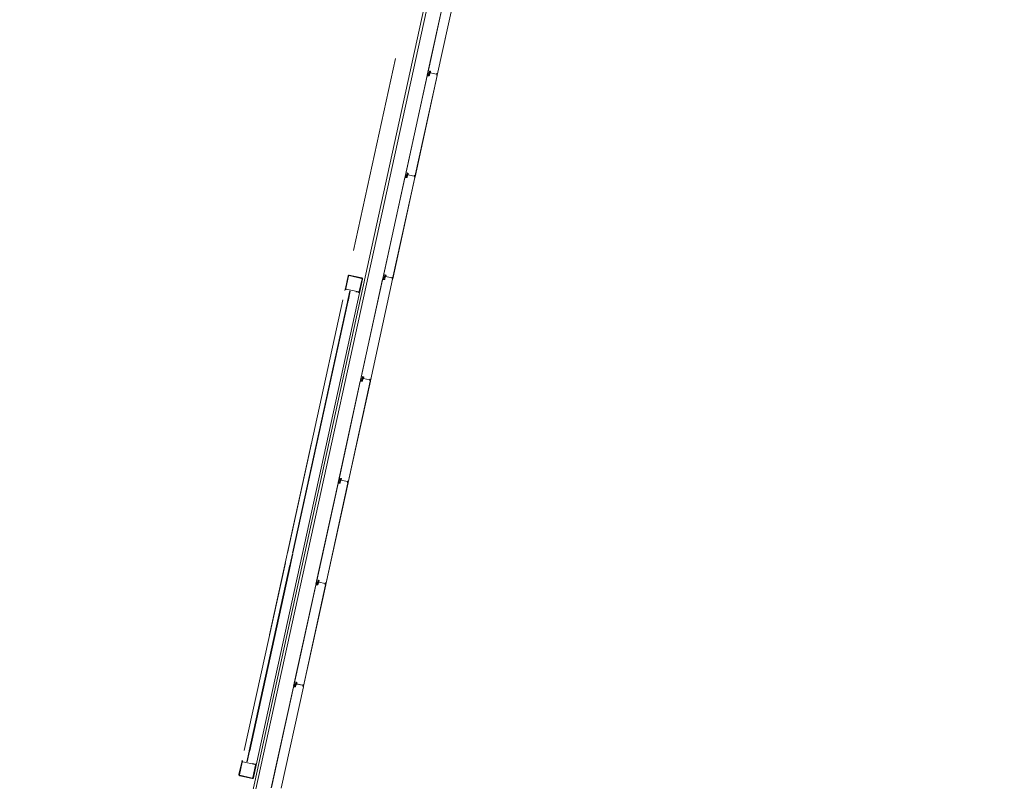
# Model space of a CAD drawing. Header units: metres. Extents: x 233012 to 233264, y 553571 to 554014.
# Tile 68 of 256: x 233055 to 233065, y 553815 to 553823. Entities that reach past the tile are written whole.
import ezdxf

# ---------------------------------------------------------------- set-up
doc = ezdxf.new("R2010")
doc.units = ezdxf.units.M
doc.linetypes.add('NLCS-HIDDEN', pattern=[4, 2, -2])
for name, color, linetype, lineweight in [('A-N---NPP', 251, 'NLCS-HIDDEN', 9), ('A-NA23_vloer', 252, 'Continuous', 0), ('A-NL$1B_3D-modellen_algemeen', 252, 'Continuous', 5), ('A-NL$1B_3D-modellen_algemeen-drsn', 252, 'Continuous', 5)]:
    doc.layers.add(name, color=color, linetype=linetype, lineweight=lineweight)

# ---------------------------------------------------------------- blocks, each defined once
blk = doc.blocks.new('NLRS_41_GM_WPB_waterslag_gen_mie - waterslag-5561632-01_Situatie')
at = {"layer": 'A-NL$1B_3D-modellen_algemeen'}
blk.add_line((36.8, -0.279), (-36.8, -0.279), dxfattribs=at)
blk = doc.blocks.new('NLRS_90_GM_groen wand_mie - NLRS_90_GM_groen wand_mie-7333994-01_Situatie')
at = {"layer": 'A-NL$1B_3D-modellen_algemeen'}
for p, q in [((-2.445, 0.15), (-2.465, 0.15)), ((-0.39, 0.15), (-2.345, 0.15)), ((2.345, 0.15), (-0.29, 0.15)), ((2.465, 0.15), (2.445, 0.15)), ((-2.465, 0), (2.465, 0))]:
    blk.add_line(p, q, dxfattribs=at)
for points, knots in [([(-2.605, 0.14), (-2.605, 0.141), (-2.605, 0.142), (-2.604, 0.144), (-2.604, 0.145), (-2.603, 0.146), (-2.603, 0.147), (-2.602, 0.147), (-2.601, 0.148), (-2.6, 0.149), (-2.599, 0.149), (-2.599, 0.149), (-2.597, 0.15), (-2.596, 0.15), (-2.595, 0.15)], [0, 0, 0, 0, 0.166667, 0.25, 0.333333, 0.416667, 0.458333, 0.5, 0.583333, 0.666667, 0.708333, 0.75, 0.833333, 1, 1, 1, 1]), ([(-2.595, 0.145), (-2.595, 0.145), (-2.596, 0.145), (-2.597, 0.145), (-2.597, 0.144), (-2.598, 0.144), (-2.598, 0.144), (-2.598, 0.144), (-2.599, 0.143), (-2.599, 0.143), (-2.599, 0.143), (-2.6, 0.142), (-2.6, 0.141), (-2.6, 0.14), (-2.6, 0.14)], [0, 0, 0, 0, 0.166667, 0.25, 0.333333, 0.375, 0.416667, 0.5, 0.541667, 0.583333, 0.666667, 0.75, 0.833333, 1, 1, 1, 1]), ([(-2.465, 0.15), (-2.464, 0.15), (-2.463, 0.15), (-2.461, 0.149), (-2.46, 0.149), (-2.459, 0.148), (-2.459, 0.148), (-2.458, 0.147), (-2.457, 0.147), (-2.457, 0.146), (-2.456, 0.145), (-2.456, 0.144), (-2.455, 0.142), (-2.455, 0.141), (-2.455, 0.14)], [0, 0, 0, 0, 0.166667, 0.25, 0.333333, 0.375, 0.416667, 0.5, 0.541667, 0.583333, 0.666667, 0.75, 0.833333, 1, 1, 1, 1]), ([(-2.46, 0.14), (-2.46, 0.14), (-2.46, 0.141), (-2.46, 0.142), (-2.461, 0.143), (-2.461, 0.143), (-2.461, 0.143), (-2.462, 0.144), (-2.462, 0.144), (-2.462, 0.144), (-2.463, 0.144), (-2.463, 0.145), (-2.464, 0.145), (-2.465, 0.145), (-2.465, 0.145)], [0, 0, 0, 0, 0.166667, 0.25, 0.333333, 0.416667, 0.458333, 0.5, 0.583333, 0.666667, 0.708333, 0.75, 0.833333, 1, 1, 1, 1]), ([(2.465, 0.15), (2.464, 0.15), (2.463, 0.15), (2.461, 0.149), (2.46, 0.149), (2.459, 0.148), (2.459, 0.148), (2.458, 0.147), (2.457, 0.147), (2.457, 0.146), (2.456, 0.145), (2.456, 0.144), (2.455, 0.142), (2.455, 0.141), (2.455, 0.14)], [0, 0, 0, 0, 0.166667, 0.25, 0.333333, 0.375, 0.416667, 0.5, 0.541667, 0.583333, 0.666667, 0.75, 0.833333, 1, 1, 1, 1]), ([(2.46, 0.14), (2.46, 0.14), (2.46, 0.141), (2.46, 0.142), (2.461, 0.143), (2.461, 0.143), (2.461, 0.143), (2.462, 0.144), (2.462, 0.144), (2.462, 0.144), (2.463, 0.144), (2.463, 0.145), (2.464, 0.145), (2.465, 0.145), (2.465, 0.145)], [0, 0, 0, 0, 0.166667, 0.25, 0.333333, 0.416667, 0.458333, 0.5, 0.583333, 0.666667, 0.708333, 0.75, 0.833333, 1, 1, 1, 1]), ([(2.605, 0.14), (2.605, 0.141), (2.605, 0.142), (2.604, 0.144), (2.604, 0.145), (2.603, 0.146), (2.603, 0.147), (2.602, 0.147), (2.601, 0.148), (2.6, 0.149), (2.599, 0.149), (2.599, 0.149), (2.597, 0.15), (2.596, 0.15), (2.595, 0.15)], [0, 0, 0, 0, 0.166667, 0.25, 0.333333, 0.416667, 0.458333, 0.5, 0.583333, 0.666667, 0.708333, 0.75, 0.833333, 1, 1, 1, 1]), ([(2.595, 0.145), (2.595, 0.145), (2.596, 0.145), (2.597, 0.145), (2.597, 0.144), (2.598, 0.144), (2.598, 0.144), (2.598, 0.144), (2.599, 0.143), (2.599, 0.143), (2.599, 0.143), (2.6, 0.142), (2.6, 0.141), (2.6, 0.14), (2.6, 0.14)], [0, 0, 0, 0, 0.166667, 0.25, 0.333333, 0.375, 0.416667, 0.5, 0.541667, 0.583333, 0.666667, 0.75, 0.833333, 1, 1, 1, 1]), ([(-2.595, 0), (-2.596, 0), (-2.597, 0), (-2.599, 0.001), (-2.6, 0.001), (-2.601, 0.002), (-2.601, 0.002), (-2.602, 0.003), (-2.603, 0.003), (-2.603, 0.004), (-2.604, 0.005), (-2.604, 0.006), (-2.605, 0.008), (-2.605, 0.009), (-2.605, 0.01)], [0, 0, 0, 0, 0.166667, 0.25, 0.333333, 0.375, 0.416667, 0.5, 0.541667, 0.583333, 0.666667, 0.75, 0.833333, 1, 1, 1, 1]), ([(-2.6, 0.01), (-2.6, 0.01), (-2.6, 0.009), (-2.6, 0.008), (-2.599, 0.007), (-2.599, 0.007), (-2.599, 0.007), (-2.598, 0.006), (-2.598, 0.006), (-2.598, 0.006), (-2.597, 0.006), (-2.597, 0.005), (-2.596, 0.005), (-2.595, 0.005), (-2.595, 0.005)], [0, 0, 0, 0, 0.166667, 0.25, 0.333333, 0.416667, 0.458333, 0.5, 0.583333, 0.666667, 0.708333, 0.75, 0.833333, 1, 1, 1, 1]), ([(-2.465, 0.005), (-2.465, 0.005), (-2.464, 0.005), (-2.463, 0.005), (-2.463, 0.006), (-2.462, 0.006), (-2.462, 0.006), (-2.462, 0.006), (-2.461, 0.007), (-2.461, 0.007), (-2.461, 0.007), (-2.46, 0.008), (-2.46, 0.009), (-2.46, 0.01), (-2.46, 0.01)], [0, 0, 0, 0, 0.166667, 0.25, 0.333333, 0.375, 0.416667, 0.5, 0.541667, 0.583333, 0.666667, 0.75, 0.833333, 1, 1, 1, 1]), ([(-2.455, 0.01), (-2.455, 0.009), (-2.455, 0.008), (-2.456, 0.006), (-2.456, 0.005), (-2.457, 0.004), (-2.457, 0.003), (-2.458, 0.003), (-2.459, 0.002), (-2.46, 0.001), (-2.461, 0.001), (-2.461, 0.001), (-2.463, 0), (-2.464, 0), (-2.465, 0)], [0, 0, 0, 0, 0.166667, 0.25, 0.333333, 0.416667, 0.458333, 0.5, 0.583333, 0.666667, 0.708333, 0.75, 0.833333, 1, 1, 1, 1]), ([(2.455, 0.01), (2.455, 0.009), (2.455, 0.008), (2.456, 0.006), (2.456, 0.005), (2.457, 0.004), (2.457, 0.003), (2.458, 0.003), (2.459, 0.002), (2.46, 0.001), (2.461, 0.001), (2.461, 0.001), (2.463, 0), (2.464, 0), (2.465, 0)], [0, 0, 0, 0, 0.166667, 0.25, 0.333333, 0.416667, 0.458333, 0.5, 0.583333, 0.666667, 0.708333, 0.75, 0.833333, 1, 1, 1, 1]), ([(2.465, 0.005), (2.465, 0.005), (2.464, 0.005), (2.463, 0.005), (2.463, 0.006), (2.462, 0.006), (2.462, 0.006), (2.462, 0.006), (2.461, 0.007), (2.461, 0.007), (2.461, 0.007), (2.46, 0.008), (2.46, 0.009), (2.46, 0.01), (2.46, 0.01)], [0, 0, 0, 0, 0.166667, 0.25, 0.333333, 0.375, 0.416667, 0.5, 0.541667, 0.583333, 0.666667, 0.75, 0.833333, 1, 1, 1, 1]), ([(2.6, 0.01), (2.6, 0.01), (2.6, 0.009), (2.6, 0.008), (2.599, 0.007), (2.599, 0.007), (2.599, 0.007), (2.598, 0.006), (2.598, 0.006), (2.598, 0.006), (2.597, 0.006), (2.597, 0.005), (2.596, 0.005), (2.595, 0.005), (2.595, 0.005)], [0, 0, 0, 0, 0.166667, 0.25, 0.333333, 0.416667, 0.458333, 0.5, 0.583333, 0.666667, 0.708333, 0.75, 0.833333, 1, 1, 1, 1]), ([(2.595, 0), (2.596, 0), (2.597, 0), (2.599, 0.001), (2.6, 0.001), (2.601, 0.002), (2.601, 0.002), (2.602, 0.003), (2.603, 0.003), (2.603, 0.004), (2.604, 0.005), (2.604, 0.006), (2.605, 0.008), (2.605, 0.009), (2.605, 0.01)], [0, 0, 0, 0, 0.166667, 0.25, 0.333333, 0.375, 0.416667, 0.5, 0.541667, 0.583333, 0.666667, 0.75, 0.833333, 1, 1, 1, 1])]:
    blk.add_open_spline(points, degree=3, knots=knots, dxfattribs=at)
at = {"layer": 'A-NL$1B_3D-modellen_algemeen-drsn'}
for p, q in [((-2.605, 0.14), (-2.605, 0.01)), ((-2.6, 0.01), (-2.6, 0.14)), ((-2.465, 0.15), (-2.595, 0.15)), ((-2.595, 0.145), (-2.465, 0.145)), ((-2.46, 0.14), (-2.46, 0.01)), ((2.46, 0.01), (2.46, 0.14)), ((2.595, 0.15), (2.465, 0.15)), ((2.465, 0.145), (2.595, 0.145)), ((2.6, 0.14), (2.6, 0.01)), ((2.605, 0.01), (2.605, 0.14)), ((-2.465, 0.005), (-2.595, 0.005)), ((-2.595, 0), (-2.465, 0)), ((-2.455, 0.01), (-2.455, 0.04)), ((-2.34, 0.1), (-2.45, 0.1)), ((-2.45, 0.095), (-2.34, 0.095)), ((-0.4, 0.1), (-2.335, 0.1)), ((-2.335, 0.095), (-0.4, 0.095)), ((-0.285, 0.1), (-0.395, 0.1)), ((-0.395, 0.095), (-0.285, 0.095)), ((2.335, 0.1), (-0.28, 0.1)), ((-0.28, 0.095), (2.335, 0.095)), ((2.45, 0.1), (2.34, 0.1)), ((2.34, 0.095), (2.45, 0.095)), ((2.455, 0.04), (2.455, 0.01)), ((2.595, 0.005), (2.465, 0.005)), ((2.465, 0), (2.595, 0))]:
    blk.add_line(p, q, dxfattribs=at)
for centre, start, end in [((2.465, 0.14), 90, 180), ((-2.595, 0.01), 180, 270)]:
    blk.add_arc(centre, 0.01, start, end, dxfattribs=at)
for centre, major_axis, start_param, end_param in [((-2.595, 0.14), (0.00029, 0.01), 0.029378, 1.600174), ((-2.595, 0.14), (0, 0.005), 0, 1.570796), ((-2.465, 0.14), (0.0043, 0.00903), 5.15663, 6.727426), ((-2.465, 0.14), (0.00191, 0.00462), 5.105088, 6.675884), ((2.465, 0.14), (0.00392, 0.0031), 0.900942, 2.471738), ((2.595, 0.14), (0.00685, 0.00729), 5.466578, 7.037374), ((2.595, 0.14), (0.00396, 0.00305), 5.628089, 7.198886), ((-2.595, 0.01), (0.005, 0), 3.141593, 4.712389), ((-2.465, 0.01), (0.00354, 0.00354), 3.926991, 5.497787), ((-2.465, 0.01), (0.0069, 0.00724), 3.9032, 5.473996), ((2.465, 0.01), (0.00894, 0.00447), 2.677938, 4.248735), ((2.465, 0.01), (0.005, 0), 3.141593, 4.712389), ((2.595, 0.01), (0.00425, 0.00263), 4.158814, 5.72961), ((2.595, 0.01), (0.00766, 0.00643), 4.014325, 5.585121)]:
    blk.add_ellipse(centre, major_axis=major_axis, ratio=1, start_param=start_param, end_param=end_param, dxfattribs=at)

msp = doc.modelspace()

# ---------------------------------------------------------------- linework, layer by layer
at = {"layer": 'A-N---NPP', "flags": 128}
msp.add_lwpolyline([(233208.526, 553888.618), (233228.609, 553980.395), (233099.954, 554008.548), (233025.404, 553667.867), (233154.055, 553639.689), (233189.361, 553801.036), (233206.475, 553797.378), (233225.622, 553884.877)], close=True, dxfattribs=at)
at = {"layer": 'A-NA23_vloer', "flags": 128}
msp.add_lwpolyline([(233189.73, 553676.511), (233188.662, 553671.627), (233028.961, 553706.574), (233096.334, 554014.459), (233264.258, 553977.712), (233263.934, 553967.325), (233258.935, 553967.43), (233259.131, 553973.716), (233100.149, 554008.505), (233034.914, 553710.389), (233189.73, 553676.511)], dxfattribs=at)
at = {"layer": 'A-NL$1B_3D-modellen_algemeen-drsn'}
for p, q in [((233059.809, 553823.457), (233059.584, 553822.428)), ((233059.81, 553823.453), (233059.586, 553822.431)), ((233059.685, 553822.427), (233059.911, 553823.458)), ((233059.686, 553822.426), (233059.794, 553822.917)), ((233059.599, 553822.443), (233059.595, 553822.426)), ((233059.596, 553822.426), (233059.6, 553822.443)), ((233059.607, 553822.466), (233059.603, 553822.449)), ((233059.604, 553822.448), (233059.608, 553822.465)), ((233059.607, 553822.46), (233059.605, 553822.449)), ((233059.609, 553822.443), (233059.605, 553822.424)), ((233059.606, 553822.449), (233059.608, 553822.46)), ((233059.61, 553822.443), (233059.606, 553822.424)), ((233059.678, 553822.436), (233059.614, 553822.45)), ((233059.617, 553822.464), (233059.615, 553822.451)), ((233059.616, 553822.451), (233059.618, 553822.464)), ((233059.617, 553822.449), (233059.677, 553822.436)), ((233059.683, 553822.439), (233059.683, 553822.427)), ((233059.684, 553822.427), (233059.684, 553822.439)), ((233059.583, 553822.422), (233059.358, 553821.392)), ((233059.359, 553821.396), (233059.583, 553822.418)), ((233059.684, 553822.422), (233059.459, 553821.391)), ((233059.46, 553821.391), (233059.685, 553822.422)), ((233059.602, 553822.422), (233059.583, 553822.422)), ((233059.602, 553822.421), (233059.587, 553822.421)), ((233059.356, 553821.386), (233059.131, 553820.357)), ((233059.356, 553821.382), (233059.133, 553820.36)), ((233059.232, 553820.356), (233059.458, 553821.387)), ((233059.233, 553820.355), (233059.459, 553821.387)), ((233059.376, 553821.387), (233059.356, 553821.386)), ((233059.376, 553821.386), (233059.36, 553821.385)), ((233059.368, 553821.391), (233059.372, 553821.407)), ((233059.369, 553821.391), (233059.373, 553821.407)), ((233059.38, 553821.43), (233059.376, 553821.413)), ((233059.377, 553821.413), (233059.381, 553821.43)), ((233059.38, 553821.425), (233059.378, 553821.414)), ((233059.382, 553821.407), (233059.378, 553821.389)), ((233059.381, 553821.425), (233059.379, 553821.414)), ((233059.383, 553821.407), (233059.379, 553821.388)), ((233059.451, 553821.4), (233059.388, 553821.414)), ((233059.39, 553821.428), (233059.389, 553821.415)), ((233059.391, 553821.428), (233059.39, 553821.415)), ((233059.39, 553821.414), (233059.45, 553821.4)), ((233059.456, 553821.404), (233059.456, 553821.391)), ((233059.457, 553821.404), (233059.457, 553821.391)), ((233059.13, 553820.351), (233058.904, 553819.321)), ((233058.906, 553819.325), (233059.13, 553820.347)), ((233059.231, 553820.351), (233059.006, 553819.32)), ((233059.007, 553819.32), (233059.232, 553820.351)), ((233059.149, 553820.351), (233059.13, 553820.351)), ((233059.149, 553820.35), (233059.133, 553820.35)), ((233059.142, 553820.355), (233059.145, 553820.372)), ((233059.143, 553820.355), (233059.146, 553820.372)), ((233059.153, 553820.395), (233059.15, 553820.378)), ((233059.151, 553820.377), (233059.154, 553820.394)), ((233059.154, 553820.389), (233059.151, 553820.378)), ((233059.152, 553820.378), (233059.155, 553820.389)), ((233059.156, 553820.372), (233059.152, 553820.353)), ((233059.153, 553820.353), (233059.157, 553820.372)), ((233059.225, 553820.365), (233059.161, 553820.379)), ((233059.164, 553820.393), (233059.162, 553820.38)), ((233059.163, 553820.38), (233059.165, 553820.393)), ((233059.163, 553820.378), (233059.224, 553820.365)), ((233059.23, 553820.368), (233059.23, 553820.356)), ((233059.231, 553820.356), (233059.231, 553820.368)), ((233058.915, 553819.32), (233058.919, 553819.336)), ((233058.916, 553819.32), (233058.92, 553819.336)), ((233058.923, 553819.342), (233058.927, 553819.359)), ((233058.924, 553819.342), (233058.928, 553819.359)), ((233058.927, 553819.354), (233058.925, 553819.343)), ((233058.929, 553819.336), (233058.925, 553819.318)), ((233058.928, 553819.354), (233058.926, 553819.343)), ((233058.93, 553819.336), (233058.926, 553819.317)), ((233058.998, 553819.329), (233058.935, 553819.343)), ((233058.937, 553819.357), (233058.936, 553819.344)), ((233058.937, 553819.344), (233058.938, 553819.357)), ((233058.937, 553819.343), (233058.997, 553819.329)), ((233059.003, 553819.333), (233059.003, 553819.32)), ((233059.004, 553819.32), (233059.004, 553819.333)), ((233058.903, 553819.315), (233058.678, 553818.286)), ((233058.68, 553818.289), (233058.903, 553819.311)), ((233058.779, 553818.285), (233059.005, 553819.316)), ((233058.78, 553818.284), (233059.006, 553819.316)), ((233058.923, 553819.316), (233058.903, 553819.315)), ((233058.907, 553819.314), (233058.923, 553819.315)), ((233058.677, 553818.28), (233058.451, 553817.25)), ((233058.453, 553817.254), (233058.677, 553818.276)), ((233058.552, 553817.249), (233058.778, 553818.28)), ((233058.553, 553817.249), (233058.779, 553818.28)), ((233058.696, 553818.28), (233058.677, 553818.28)), ((233058.696, 553818.279), (233058.68, 553818.279)), ((233058.692, 553818.301), (233058.689, 553818.284)), ((233058.69, 553818.284), (233058.693, 553818.301)), ((233058.7, 553818.324), (233058.696, 553818.307)), ((233058.697, 553818.306), (233058.701, 553818.323)), ((233058.701, 553818.318), (233058.698, 553818.307)), ((233058.702, 553818.301), (233058.698, 553818.282)), ((233058.699, 553818.307), (233058.702, 553818.318)), ((233058.703, 553818.301), (233058.699, 553818.282)), ((233058.772, 553818.294), (233058.708, 553818.308)), ((233058.711, 553818.322), (233058.709, 553818.309)), ((233058.712, 553818.322), (233058.71, 553818.309)), ((233058.71, 553818.307), (233058.77, 553818.294)), ((233058.777, 553818.297), (233058.776, 553818.285)), ((233058.777, 553818.285), (233058.778, 553818.297)), ((233058.45, 553817.244), (233058.225, 553816.215)), ((233058.227, 553816.218), (233058.45, 553817.24)), ((233058.551, 553817.245), (233058.326, 553816.214)), ((233058.327, 553816.213), (233058.552, 553817.245)), ((233058.469, 553817.245), (233058.45, 553817.244)), ((233058.469, 553817.244), (233058.454, 553817.243)), ((233058.466, 553817.265), (233058.462, 553817.249)), ((233058.463, 553817.249), (233058.467, 553817.265)), ((233058.47, 553817.271), (233058.474, 553817.288)), ((233058.471, 553817.271), (233058.475, 553817.288)), ((233058.474, 553817.283), (233058.472, 553817.272)), ((233058.476, 553817.265), (233058.472, 553817.247)), ((233058.473, 553817.272), (233058.475, 553817.283)), ((233058.473, 553817.246), (233058.477, 553817.265)), ((233058.484, 553817.286), (233058.482, 553817.273)), ((233058.545, 553817.258), (233058.482, 553817.272)), ((233058.485, 553817.286), (233058.483, 553817.273)), ((233058.484, 553817.272), (233058.544, 553817.258)), ((233058.55, 553817.262), (233058.55, 553817.249)), ((233058.551, 553817.262), (233058.551, 553817.249)), ((233058.239, 553816.23), (233058.235, 553816.213)), ((233058.236, 553816.213), (233058.24, 553816.23)), ((233058.247, 553816.253), (233058.243, 553816.236)), ((233058.244, 553816.235), (233058.248, 553816.252)), ((233058.247, 553816.247), (233058.245, 553816.236)), ((233058.249, 553816.23), (233058.245, 553816.211)), ((233058.246, 553816.236), (233058.248, 553816.247)), ((233058.246, 553816.211), (233058.25, 553816.23)), ((233058.318, 553816.223), (233058.255, 553816.237)), ((233058.257, 553816.251), (233058.256, 553816.238)), ((233058.258, 553816.251), (233058.257, 553816.238)), ((233058.257, 553816.236), (233058.317, 553816.223)), ((233058.324, 553816.226), (233058.323, 553816.214)), ((233058.325, 553816.226), (233058.324, 553816.214)), ((233058.223, 553816.209), (233057.998, 553815.179)), ((233058, 553815.183), (233058.223, 553816.205)), ((233058.099, 553815.178), (233058.325, 553816.209)), ((233058.1, 553815.178), (233058.326, 553816.209)), ((233058.243, 553816.209), (233058.223, 553816.209)), ((233058.243, 553816.208), (233058.227, 553816.208))]:
    msp.add_line(p, q, dxfattribs=at)
for centre, major_axis, start_param, end_param in [((233059.602, 553822.442), (0.00188, -0.00295), 3.371735, 3.930592), ((233059.602, 553822.442), (-0.00016, -0.0035), 3.985195, 4.544052), ((233059.602, 553822.442), (0.00108, -0.00225), 3.490623, 4.04948), ((233059.601, 553822.449), (0.00189, -0.00113), 6.046079, 6.604935), ((233059.601, 553822.449), (0.00144, -0.00166), 0.083893, 0.64275), ((233059.601, 553822.449), (0.00315, -0.00056), 5.686243, 6.2451), ((233059.608, 553822.449), (0.00316, 0.00052), 2.764345, 4.299093), ((233059.608, 553822.449), (0.00218, 0.00029), 2.796726, 4.331349), ((233059.608, 553822.449), (0.0022, -0.00005), 2.951707, 4.48633), ((233059.61, 553822.465), (0.00116, 0.0033), 0.122489, 1.693286), ((233059.61, 553822.465), (0.00116, 0.0033), 0.122489, 1.693286), ((233059.61, 553822.46), (0.00306, 0.00094), 1.055608, 2.626404), ((233059.606, 553822.443), (0.00138, 0.00322), 4.902642, 6.438001), ((233059.606, 553822.443), (0.00212, -0.00278), 0.704419, 2.239778), ((233059.606, 553822.443), (-0.0004, -0.00247), 1.517566, 3.052924), ((233059.61, 553822.465), (0.00192, 0.0016), 0.662909, 2.233706), ((233059.61, 553822.46), (0.00219, 0.00023), 1.249046, 2.819842), ((233059.61, 553822.46), (0.00219, 0.00023), 1.249046, 2.819842), ((233059.612, 553822.459), (0.00131, 0.00177), 5.221733, 6.705263), ((233059.612, 553822.459), (0.00072, 0.00208), 4.916898, 6.400428), ((233059.612, 553822.459), (0.00246, -0.00204), 0.564994, 2.048524), ((233059.617, 553822.451), (0.00077, 0.00341), 1.664264, 2.402198), ((233059.617, 553822.451), (0.0035, -0.00012), 3.048082, 3.786017), ((233059.617, 553822.451), (0.00199, 0.00152), 2.360264, 3.114134), ((233059.614, 553822.464), (-0.00014, -0.0035), 1.481303, 2.964833), ((233059.614, 553822.464), (0.00145, 0.00319), 5.011082, 6.494612), ((233059.614, 553822.464), (0.00137, 0.00209), 5.162977, 6.646507), ((233059.617, 553822.451), (0.00061, -0.00153), 4.202447, 5.685977), ((233059.617, 553822.451), (0.000586, -0.000281), 3.460683, 4.944212), ((233059.617, 553822.451), (0.000142, -0.000634), 4.363322, 5.846852), ((233059.677, 553822.437), (0.000794, -0.000608), 5.150418, 6.721214), ((233059.678, 553822.437), (0.000884, -0.000467), 4.982599, 6.553395), ((233059.681, 553822.44), (0.00069, 0.00186), 0.040866, 1.709453), ((233059.681, 553822.439), (0.00031, 0.00126), 4.933576, 7.877773), ((233059.681, 553822.439), (0.00045, -0.00195), 1.326327, 2.798059), ((233059.681, 553822.439), (0.000034, -0.000291), 1.43767, 4.381867), ((233059.681, 553822.439), (0.000102, -0.000275), 1.198998, 4.143195), ((233059.587, 553822.417), (0.00298, 0.00267), 0.931354, 2.19532), ((233059.587, 553822.417), (0.00203, -0.00344), 2.699863, 3.963829), ((233059.59, 553822.431), (0.0042, 0.00007), 2.909966, 4.217373), ((233059.59, 553822.431), (0.00345, -0.0024), 3.534291, 4.841698), ((233059.593, 553822.427), (0.00151, -0.00282), 5.313654, 7.14784), ((233059.593, 553822.427), (0.0017, -0.0014), 4.924274, 6.758459), ((233059.593, 553822.427), (0.00081, -0.00205), 5.42827, 7.262456), ((233059.602, 553822.425), (0.00225, 0.00108), 4.29038, 5.620278), ((233059.602, 553822.425), (0.00143, -0.0032), 5.888446, 7.218344), ((233059.602, 553822.425), (0.00275, 0.00217), 4.069193, 5.39909), ((233059.683, 553822.427), (0.0027, -0.0013), 2.472128, 4.943664), ((233059.683, 553822.427), (0.00299, -0.00023), 2.099436, 4.570971), ((233059.683, 553822.427), (0.00199, -0.00017), 2.107302, 4.578591), ((233059.681, 553822.43), (0.000994, -0.000113), 5.278694, 6.377924), ((233059.685, 553822.427), (0.00164, 0.00075), 2.825219, 5.469697), ((233059.685, 553822.427), (0.000791, -0.000117), 3.465414, 5.959476), ((233059.685, 553822.427), (0.000584, 0.000547), 2.566065, 5.060127), ((233059.683, 553822.423), (0.00145, 0.00138), 5.307534, 6.87833), ((233059.683, 553822.423), (0.000016, -0.001), 1.338972, 2.909768), ((233059.683, 553822.423), (0.000016, -0.001), 1.338972, 2.909768), ((233059.383, 553821.429), (0.00116, 0.0033), 0.122489, 1.693286), ((233059.383, 553821.429), (0.00116, 0.0033), 0.122489, 1.693286), ((233059.36, 553821.381), (0.00298, 0.00267), 0.931354, 2.19532), ((233059.36, 553821.381), (0.00203, -0.00344), 2.699863, 3.963829), ((233059.364, 553821.395), (0.0042, 0.00007), 2.909966, 4.217373), ((233059.364, 553821.395), (0.00345, -0.0024), 3.534291, 4.841698), ((233059.366, 553821.391), (0.00151, -0.00282), 5.313654, 7.14784), ((233059.366, 553821.391), (0.0017, -0.0014), 4.924274, 6.758459), ((233059.366, 553821.391), (0.00081, -0.00205), 5.42827, 7.262456), ((233059.375, 553821.407), (0.00188, -0.00295), 3.371735, 3.930592), ((233059.375, 553821.407), (-0.00016, -0.0035), 3.985195, 4.544052), ((233059.375, 553821.407), (0.00108, -0.00225), 3.490623, 4.04948), ((233059.374, 553821.414), (0.00315, -0.00056), 5.686243, 6.2451), ((233059.374, 553821.414), (0.00189, -0.00113), 6.046079, 6.604935), ((233059.374, 553821.414), (0.00144, -0.00166), 0.083893, 0.64275), ((233059.376, 553821.389), (0.00225, 0.00108), 4.29038, 5.620278), ((233059.376, 553821.389), (0.00143, -0.0032), 5.888446, 7.218344), ((233059.376, 553821.389), (0.00275, 0.00217), 4.069193, 5.39909), ((233059.381, 553821.413), (0.00316, 0.00052), 2.764345, 4.299093), ((233059.381, 553821.413), (0.00218, 0.00029), 2.796726, 4.331349), ((233059.381, 553821.413), (0.0022, -0.00005), 2.951707, 4.48633), ((233059.384, 553821.424), (0.00306, 0.00094), 1.055608, 2.626404), ((233059.38, 553821.408), (-0.0004, -0.00247), 1.517566, 3.052924), ((233059.383, 553821.429), (0.00192, 0.0016), 0.662909, 2.233706), ((233059.384, 553821.424), (0.00219, 0.00023), 1.249046, 2.819842), ((233059.384, 553821.424), (0.00219, 0.00023), 1.249046, 2.819842), ((233059.38, 553821.408), (0.00138, 0.00322), 4.902642, 6.438001), ((233059.38, 553821.408), (0.00212, -0.00278), 0.704419, 2.239778), ((233059.385, 553821.424), (0.00246, -0.00204), 0.564994, 2.048524), ((233059.385, 553821.424), (0.00131, 0.00177), 5.221733, 6.705263), ((233059.385, 553821.424), (0.00072, 0.00208), 4.916898, 6.400428), ((233059.39, 553821.416), (0.00077, 0.00341), 1.664264, 2.402198), ((233059.39, 553821.416), (0.0035, -0.00012), 3.048082, 3.786017), ((233059.39, 553821.416), (0.00199, 0.00152), 2.360264, 3.114134), ((233059.388, 553821.428), (0.00137, 0.00209), 5.162977, 6.646507), ((233059.388, 553821.428), (-0.00014, -0.0035), 1.481303, 2.964833), ((233059.388, 553821.428), (0.00145, 0.00319), 5.011082, 6.494612), ((233059.39, 553821.415), (0.00061, -0.00153), 4.202447, 5.685977), ((233059.39, 553821.415), (0.000586, -0.000281), 3.460683, 4.944212), ((233059.39, 553821.415), (0.000142, -0.000634), 4.363322, 5.846852), ((233059.45, 553821.401), (0.000794, -0.000608), 5.150418, 6.721214), ((233059.452, 553821.401), (0.000884, -0.000467), 4.982599, 6.553395), ((233059.454, 553821.404), (0.00069, 0.00186), 0.040866, 1.709453), ((233059.455, 553821.404), (0.00031, 0.00126), 4.933576, 7.877773), ((233059.456, 553821.391), (0.0027, -0.0013), 2.472128, 4.943664), ((233059.456, 553821.391), (0.00299, -0.00023), 2.099436, 4.570971), ((233059.455, 553821.404), (0.000034, -0.000291), 1.43767, 4.381867), ((233059.455, 553821.404), (0.000102, -0.000275), 1.198998, 4.143195), ((233059.456, 553821.391), (0.00199, -0.00017), 2.107302, 4.578591), ((233059.454, 553821.404), (0.00045, -0.00195), 1.326327, 2.798059), ((233059.455, 553821.394), (0.000994, -0.000113), 5.278694, 6.377924), ((233059.458, 553821.392), (0.00164, 0.00075), 2.825219, 5.469697), ((233059.458, 553821.392), (0.000791, -0.000117), 3.465414, 5.959476), ((233059.458, 553821.392), (0.000584, 0.000547), 2.566065, 5.060127), ((233059.457, 553821.387), (0.00145, 0.00138), 5.307534, 6.87833), ((233059.457, 553821.387), (0.000016, -0.001), 1.338972, 2.909768), ((233059.457, 553821.387), (0.000016, -0.001), 1.338972, 2.909768), ((233059.134, 553820.346), (0.00298, 0.00267), 0.931354, 2.19532), ((233059.134, 553820.346), (0.00203, -0.00344), 2.699863, 3.963829), ((233059.137, 553820.36), (0.0042, 0.00007), 2.909966, 4.217373), ((233059.137, 553820.36), (0.00345, -0.0024), 3.534291, 4.841698), ((233059.14, 553820.356), (0.00151, -0.00282), 5.313654, 7.14784), ((233059.14, 553820.356), (0.0017, -0.0014), 4.924274, 6.758459), ((233059.14, 553820.356), (0.00081, -0.00205), 5.42827, 7.262456), ((233059.149, 553820.371), (0.00188, -0.00295), 3.371735, 3.930592), ((233059.149, 553820.371), (-0.00016, -0.0035), 3.985195, 4.544052), ((233059.149, 553820.371), (0.00108, -0.00225), 3.490623, 4.04948), ((233059.147, 553820.378), (0.00189, -0.00113), 6.046079, 6.604935), ((233059.147, 553820.378), (0.00144, -0.00166), 0.083893, 0.64275), ((233059.149, 553820.354), (0.00225, 0.00108), 4.29038, 5.620278), ((233059.149, 553820.354), (0.00143, -0.0032), 5.888446, 7.218344), ((233059.149, 553820.354), (0.00275, 0.00217), 4.069193, 5.39909), ((233059.147, 553820.378), (0.00315, -0.00056), 5.686243, 6.2451), ((233059.155, 553820.378), (0.00316, 0.00052), 2.764345, 4.299093), ((233059.155, 553820.378), (0.00218, 0.00029), 2.796726, 4.331349), ((233059.155, 553820.378), (0.0022, -0.00005), 2.951707, 4.48633), ((233059.157, 553820.394), (0.00116, 0.0033), 0.122489, 1.693286), ((233059.157, 553820.394), (0.00116, 0.0033), 0.122489, 1.693286), ((233059.157, 553820.394), (0.00192, 0.0016), 0.662909, 2.233706), ((233059.157, 553820.389), (0.00306, 0.00094), 1.055608, 2.626404), ((233059.153, 553820.372), (0.00138, 0.00322), 4.902642, 6.438001), ((233059.153, 553820.372), (0.00212, -0.00278), 0.704419, 2.239778), ((233059.153, 553820.372), (-0.0004, -0.00247), 1.517566, 3.052924), ((233059.157, 553820.389), (0.00219, 0.00023), 1.249046, 2.819842), ((233059.157, 553820.389), (0.00219, 0.00023), 1.249046, 2.819842), ((233059.159, 553820.388), (0.00246, -0.00204), 0.564994, 2.048524), ((233059.159, 553820.388), (0.00131, 0.00177), 5.221733, 6.705263), ((233059.159, 553820.388), (0.00072, 0.00208), 4.916898, 6.400428), ((233059.163, 553820.38), (0.00077, 0.00341), 1.664264, 2.402198), ((233059.163, 553820.38), (0.0035, -0.00012), 3.048082, 3.786017), ((233059.163, 553820.38), (0.00199, 0.00152), 2.360264, 3.114134), ((233059.161, 553820.393), (-0.00014, -0.0035), 1.481303, 2.964833), ((233059.161, 553820.393), (0.00145, 0.00319), 5.011082, 6.494612), ((233059.161, 553820.393), (0.00137, 0.00209), 5.162977, 6.646507), ((233059.164, 553820.38), (0.00061, -0.00153), 4.202447, 5.685977), ((233059.164, 553820.38), (0.000586, -0.000281), 3.460683, 4.944212), ((233059.164, 553820.38), (0.000142, -0.000634), 4.363322, 5.846852), ((233059.224, 553820.366), (0.000794, -0.000608), 5.150418, 6.721214), ((233059.225, 553820.366), (0.000884, -0.000467), 4.982599, 6.553395), ((233059.228, 553820.369), (0.00069, 0.00186), 0.040866, 1.709453), ((233059.229, 553820.356), (0.0027, -0.0013), 2.472128, 4.943664), ((233059.229, 553820.356), (0.00299, -0.00023), 2.099436, 4.570971), ((233059.228, 553820.368), (0.00031, 0.00126), 4.933576, 7.877773), ((233059.229, 553820.356), (0.00199, -0.00017), 2.107302, 4.578591), ((233059.228, 553820.368), (0.00045, -0.00195), 1.326327, 2.798059), ((233059.228, 553820.368), (0.000034, -0.000291), 1.43767, 4.381867), ((233059.228, 553820.368), (0.000102, -0.000275), 1.198998, 4.143195), ((233059.228, 553820.359), (0.000994, -0.000113), 5.278694, 6.377924), ((233059.231, 553820.356), (0.00164, 0.00075), 2.825219, 5.469697), ((233059.23, 553820.352), (0.000016, -0.001), 1.338972, 2.909768), ((233059.23, 553820.352), (0.000016, -0.001), 1.338972, 2.909768), ((233059.231, 553820.356), (0.000791, -0.000117), 3.465414, 5.959476), ((233059.231, 553820.356), (0.000584, 0.000547), 2.566065, 5.060127), ((233059.23, 553820.352), (0.00145, 0.00138), 5.307534, 6.87833), ((233058.922, 553819.336), (0.00188, -0.00295), 3.371735, 3.930592), ((233058.922, 553819.336), (-0.00016, -0.0035), 3.985195, 4.544052), ((233058.922, 553819.336), (0.00108, -0.00225), 3.490623, 4.04948), ((233058.921, 553819.343), (0.00189, -0.00113), 6.046079, 6.604935), ((233058.921, 553819.343), (0.00144, -0.00166), 0.083893, 0.64275), ((233058.921, 553819.343), (0.00315, -0.00056), 5.686243, 6.2451), ((233058.928, 553819.342), (0.00316, 0.00052), 2.764345, 4.299093), ((233058.928, 553819.342), (0.00218, 0.00029), 2.796726, 4.331349), ((233058.928, 553819.342), (0.0022, -0.00005), 2.951707, 4.48633), ((233058.93, 553819.358), (0.00116, 0.0033), 0.122489, 1.693286), ((233058.93, 553819.358), (0.00116, 0.0033), 0.122489, 1.693286), ((233058.93, 553819.353), (0.00306, 0.00094), 1.055608, 2.626404), ((233058.927, 553819.337), (0.00138, 0.00322), 4.902642, 6.438001), ((233058.927, 553819.337), (0.00212, -0.00278), 0.704419, 2.239778), ((233058.927, 553819.337), (-0.0004, -0.00247), 1.517566, 3.052924), ((233058.93, 553819.358), (0.00192, 0.0016), 0.662909, 2.233706), ((233058.93, 553819.353), (0.00219, 0.00023), 1.249046, 2.819842), ((233058.93, 553819.353), (0.00219, 0.00023), 1.249046, 2.819842), ((233058.932, 553819.353), (0.00246, -0.00204), 0.564994, 2.048524), ((233058.932, 553819.353), (0.00131, 0.00177), 5.221733, 6.705263), ((233058.932, 553819.353), (0.00072, 0.00208), 4.916898, 6.400428), ((233058.937, 553819.345), (0.00077, 0.00341), 1.664264, 2.402198), ((233058.937, 553819.345), (0.0035, -0.00012), 3.048082, 3.786017), ((233058.937, 553819.345), (0.00199, 0.00152), 2.360264, 3.114134), ((233058.935, 553819.357), (-0.00014, -0.0035), 1.481303, 2.964833), ((233058.935, 553819.357), (0.00145, 0.00319), 5.011082, 6.494612), ((233058.935, 553819.357), (0.00137, 0.00209), 5.162977, 6.646507), ((233058.937, 553819.344), (0.00061, -0.00153), 4.202447, 5.685977), ((233058.937, 553819.344), (0.000586, -0.000281), 3.460683, 4.944212), ((233058.937, 553819.344), (0.000142, -0.000634), 4.363322, 5.846852), ((233058.997, 553819.33), (0.000794, -0.000608), 5.150418, 6.721214), ((233058.998, 553819.33), (0.000884, -0.000467), 4.982599, 6.553395), ((233059.001, 553819.333), (0.00069, 0.00186), 0.040866, 1.709453), ((233059.001, 553819.333), (0.00031, 0.00126), 4.933576, 7.877773), ((233059.001, 553819.333), (0.000034, -0.000291), 1.43767, 4.381867), ((233059.001, 553819.333), (0.000102, -0.000275), 1.198998, 4.143195), ((233059.001, 553819.333), (0.00045, -0.00195), 1.326327, 2.798059), ((233058.907, 553819.31), (0.00298, 0.00267), 0.931354, 2.19532), ((233058.907, 553819.31), (0.00203, -0.00344), 2.699863, 3.963829), ((233058.91, 553819.324), (0.0042, 0.00007), 2.909966, 4.217373), ((233058.91, 553819.324), (0.00345, -0.0024), 3.534291, 4.841698), ((233058.913, 553819.32), (0.00151, -0.00282), 5.313654, 7.14784), ((233058.913, 553819.32), (0.0017, -0.0014), 4.924274, 6.758459), ((233058.913, 553819.32), (0.00081, -0.00205), 5.42827, 7.262456), ((233058.923, 553819.318), (0.00225, 0.00108), 4.29038, 5.620278), ((233058.923, 553819.318), (0.00143, -0.0032), 5.888446, 7.218344), ((233058.923, 553819.318), (0.00275, 0.00217), 4.069193, 5.39909), ((233059.003, 553819.32), (0.0027, -0.0013), 2.472128, 4.943664), ((233059.003, 553819.32), (0.00299, -0.00023), 2.099436, 4.570971), ((233059.003, 553819.32), (0.00199, -0.00017), 2.107302, 4.578591), ((233059.001, 553819.323), (0.000994, -0.000113), 5.278694, 6.377924), ((233059.005, 553819.321), (0.00164, 0.00075), 2.825219, 5.469697), ((233059.005, 553819.321), (0.000791, -0.000117), 3.465414, 5.959476), ((233059.005, 553819.321), (0.000584, 0.000547), 2.566065, 5.060127), ((233059.004, 553819.316), (0.00145, 0.00138), 5.307534, 6.87833), ((233059.004, 553819.316), (0.000016, -0.001), 1.338972, 2.909768), ((233059.004, 553819.316), (0.000016, -0.001), 1.338972, 2.909768), ((233058.681, 553818.275), (0.00298, 0.00267), 0.931354, 2.19532), ((233058.681, 553818.275), (0.00203, -0.00344), 2.699863, 3.963829), ((233058.684, 553818.289), (0.0042, 0.00007), 2.909966, 4.217373), ((233058.684, 553818.289), (0.00345, -0.0024), 3.534291, 4.841698), ((233058.686, 553818.285), (0.00151, -0.00282), 5.313654, 7.14784), ((233058.686, 553818.285), (0.0017, -0.0014), 4.924274, 6.758459), ((233058.686, 553818.285), (0.00081, -0.00205), 5.42827, 7.262456), ((233058.696, 553818.3), (0.00188, -0.00295), 3.371735, 3.930592), ((233058.696, 553818.3), (-0.00016, -0.0035), 3.985195, 4.544052), ((233058.696, 553818.3), (0.00108, -0.00225), 3.490623, 4.04948), ((233058.694, 553818.307), (0.00189, -0.00113), 6.046079, 6.604935), ((233058.694, 553818.307), (0.00144, -0.00166), 0.083893, 0.64275), ((233058.696, 553818.283), (0.00225, 0.00108), 4.29038, 5.620278), ((233058.696, 553818.283), (0.00143, -0.0032), 5.888446, 7.218344), ((233058.696, 553818.283), (0.00275, 0.00217), 4.069193, 5.39909), ((233058.694, 553818.307), (0.00315, -0.00056), 5.686243, 6.2451), ((233058.701, 553818.307), (0.00316, 0.00052), 2.764345, 4.299093), ((233058.701, 553818.307), (0.00218, 0.00029), 2.796726, 4.331349), ((233058.701, 553818.307), (0.0022, -0.00005), 2.951707, 4.48633), ((233058.704, 553818.323), (0.00116, 0.0033), 0.122489, 1.693286), ((233058.704, 553818.323), (0.00116, 0.0033), 0.122489, 1.693286), ((233058.704, 553818.323), (0.00192, 0.0016), 0.662909, 2.233706), ((233058.704, 553818.318), (0.00306, 0.00094), 1.055608, 2.626404), ((233058.7, 553818.301), (0.00138, 0.00322), 4.902642, 6.438001), ((233058.7, 553818.301), (0.00212, -0.00278), 0.704419, 2.239778), ((233058.7, 553818.301), (-0.0004, -0.00247), 1.517566, 3.052924), ((233058.704, 553818.318), (0.00219, 0.00023), 1.249046, 2.819842), ((233058.704, 553818.318), (0.00219, 0.00023), 1.249046, 2.819842), ((233058.705, 553818.317), (0.00246, -0.00204), 0.564994, 2.048524), ((233058.705, 553818.317), (0.00131, 0.00177), 5.221733, 6.705263), ((233058.705, 553818.317), (0.00072, 0.00208), 4.916898, 6.400428), ((233058.71, 553818.309), (0.00077, 0.00341), 1.664264, 2.402198), ((233058.71, 553818.309), (0.0035, -0.00012), 3.048082, 3.786017), ((233058.71, 553818.309), (0.00199, 0.00152), 2.360264, 3.114134), ((233058.708, 553818.322), (-0.00014, -0.0035), 1.481303, 2.964833), ((233058.708, 553818.322), (0.00145, 0.00319), 5.011082, 6.494612), ((233058.708, 553818.322), (0.00137, 0.00209), 5.162977, 6.646507), ((233058.711, 553818.309), (0.00061, -0.00153), 4.202447, 5.685977), ((233058.711, 553818.309), (0.000586, -0.000281), 3.460683, 4.944212), ((233058.711, 553818.309), (0.000142, -0.000634), 4.363322, 5.846852), ((233058.771, 553818.295), (0.000794, -0.000608), 5.150418, 6.721214), ((233058.774, 553818.298), (0.00069, 0.00186), 0.040866, 1.709453), ((233058.772, 553818.295), (0.000884, -0.000467), 4.982599, 6.553395), ((233058.775, 553818.297), (0.00031, 0.00126), 4.933576, 7.877773), ((233058.776, 553818.285), (0.0027, -0.0013), 2.472128, 4.943664), ((233058.776, 553818.285), (0.00299, -0.00023), 2.099436, 4.570971), ((233058.775, 553818.297), (0.000034, -0.000291), 1.43767, 4.381867), ((233058.775, 553818.297), (0.000102, -0.000275), 1.198998, 4.143195), ((233058.776, 553818.285), (0.00199, -0.00017), 2.107302, 4.578591), ((233058.775, 553818.297), (0.00045, -0.00195), 1.326327, 2.798059), ((233058.775, 553818.288), (0.000994, -0.000113), 5.278694, 6.377924), ((233058.778, 553818.285), (0.00164, 0.00075), 2.825219, 5.469697), ((233058.778, 553818.285), (0.000791, -0.000117), 3.465414, 5.959476), ((233058.778, 553818.285), (0.000584, 0.000547), 2.566065, 5.060127), ((233058.777, 553818.281), (0.00145, 0.00138), 5.307534, 6.87833), ((233058.777, 553818.281), (0.000016, -0.001), 1.338972, 2.909768), ((233058.777, 553818.281), (0.000016, -0.001), 1.338972, 2.909768), ((233058.454, 553817.239), (0.00298, 0.00267), 0.931354, 2.19532), ((233058.454, 553817.239), (0.00203, -0.00344), 2.699863, 3.963829), ((233058.457, 553817.253), (0.0042, 0.00007), 2.909966, 4.217373), ((233058.457, 553817.253), (0.00345, -0.0024), 3.534291, 4.841698), ((233058.46, 553817.249), (0.00151, -0.00282), 5.313654, 7.14784), ((233058.46, 553817.249), (0.0017, -0.0014), 4.924274, 6.758459), ((233058.46, 553817.249), (0.00081, -0.00205), 5.42827, 7.262456), ((233058.469, 553817.265), (0.00188, -0.00295), 3.371735, 3.930592), ((233058.469, 553817.265), (-0.00016, -0.0035), 3.985195, 4.544052), ((233058.469, 553817.265), (0.00108, -0.00225), 3.490623, 4.04948), ((233058.468, 553817.272), (0.00189, -0.00113), 6.046079, 6.604935), ((233058.468, 553817.272), (0.00144, -0.00166), 0.083893, 0.64275), ((233058.469, 553817.247), (0.00225, 0.00108), 4.29038, 5.620278), ((233058.469, 553817.247), (0.00143, -0.0032), 5.888446, 7.218344), ((233058.469, 553817.247), (0.00275, 0.00217), 4.069193, 5.39909), ((233058.468, 553817.272), (0.00315, -0.00056), 5.686243, 6.2451), ((233058.475, 553817.271), (0.00316, 0.00052), 2.764345, 4.299093), ((233058.475, 553817.271), (0.00218, 0.00029), 2.796726, 4.331349), ((233058.475, 553817.271), (0.0022, -0.00005), 2.951707, 4.48633), ((233058.477, 553817.287), (0.00116, 0.0033), 0.122489, 1.693286), ((233058.477, 553817.287), (0.00116, 0.0033), 0.122489, 1.693286), ((233058.477, 553817.282), (0.00306, 0.00094), 1.055608, 2.626404), ((233058.473, 553817.266), (0.00138, 0.00322), 4.902642, 6.438001), ((233058.473, 553817.266), (0.00212, -0.00278), 0.704419, 2.239778), ((233058.473, 553817.266), (-0.0004, -0.00247), 1.517566, 3.052924), ((233058.477, 553817.287), (0.00192, 0.0016), 0.662909, 2.233706), ((233058.477, 553817.282), (0.00219, 0.00023), 1.249046, 2.819842), ((233058.477, 553817.282), (0.00219, 0.00023), 1.249046, 2.819842), ((233058.479, 553817.282), (0.00131, 0.00177), 5.221733, 6.705263), ((233058.479, 553817.282), (0.00072, 0.00208), 4.916898, 6.400428), ((233058.479, 553817.282), (0.00246, -0.00204), 0.564994, 2.048524), ((233058.484, 553817.274), (0.00077, 0.00341), 1.664264, 2.402198), ((233058.484, 553817.274), (0.0035, -0.00012), 3.048082, 3.786017), ((233058.484, 553817.274), (0.00199, 0.00152), 2.360264, 3.114134), ((233058.482, 553817.286), (-0.00014, -0.0035), 1.481303, 2.964833), ((233058.482, 553817.286), (0.00145, 0.00319), 5.011082, 6.494612), ((233058.482, 553817.286), (0.00137, 0.00209), 5.162977, 6.646507), ((233058.484, 553817.273), (0.00061, -0.00153), 4.202447, 5.685977), ((233058.484, 553817.273), (0.000586, -0.000281), 3.460683, 4.944212), ((233058.484, 553817.273), (0.000142, -0.000634), 4.363322, 5.846852), ((233058.544, 553817.259), (0.000794, -0.000608), 5.150418, 6.721214), ((233058.545, 553817.259), (0.000884, -0.000467), 4.982599, 6.553395), ((233058.548, 553817.262), (0.00069, 0.00186), 0.040866, 1.709453), ((233058.55, 553817.249), (0.0027, -0.0013), 2.472128, 4.943664), ((233058.55, 553817.249), (0.00299, -0.00023), 2.099436, 4.570971), ((233058.548, 553817.262), (0.00031, 0.00126), 4.933576, 7.877773), ((233058.55, 553817.249), (0.00199, -0.00017), 2.107302, 4.578591), ((233058.548, 553817.262), (0.00045, -0.00195), 1.326327, 2.798059), ((233058.548, 553817.262), (0.000034, -0.000291), 1.43767, 4.381867), ((233058.548, 553817.262), (0.000102, -0.000275), 1.198998, 4.143195), ((233058.548, 553817.252), (0.000994, -0.000113), 5.278694, 6.377924), ((233058.552, 553817.25), (0.00164, 0.00075), 2.825219, 5.469697), ((233058.552, 553817.25), (0.000791, -0.000117), 3.465414, 5.959476), ((233058.552, 553817.25), (0.000584, 0.000547), 2.566065, 5.060127), ((233058.55, 553817.245), (0.00145, 0.00138), 5.307534, 6.87833), ((233058.55, 553817.245), (0.000016, -0.001), 1.338972, 2.909768), ((233058.55, 553817.245), (0.000016, -0.001), 1.338972, 2.909768), ((233058.242, 553816.229), (0.00188, -0.00295), 3.371735, 3.930592), ((233058.242, 553816.229), (-0.00016, -0.0035), 3.985195, 4.544052), ((233058.242, 553816.229), (0.00108, -0.00225), 3.490623, 4.04948), ((233058.241, 553816.236), (0.00189, -0.00113), 6.046079, 6.604935), ((233058.241, 553816.236), (0.00144, -0.00166), 0.083893, 0.64275), ((233058.241, 553816.236), (0.00315, -0.00056), 5.686243, 6.2451), ((233058.248, 553816.236), (0.00316, 0.00052), 2.764345, 4.299093), ((233058.248, 553816.236), (0.00218, 0.00029), 2.796726, 4.331349), ((233058.248, 553816.236), (0.0022, -0.00005), 2.951707, 4.48633), ((233058.25, 553816.252), (0.00116, 0.0033), 0.122489, 1.693286), ((233058.25, 553816.252), (0.00116, 0.0033), 0.122489, 1.693286), ((233058.251, 553816.247), (0.00306, 0.00094), 1.055608, 2.626404), ((233058.247, 553816.23), (-0.0004, -0.00247), 1.517566, 3.052924), ((233058.25, 553816.252), (0.00192, 0.0016), 0.662909, 2.233706), ((233058.251, 553816.247), (0.00219, 0.00023), 1.249046, 2.819842), ((233058.251, 553816.247), (0.00219, 0.00023), 1.249046, 2.819842), ((233058.247, 553816.23), (0.00138, 0.00322), 4.902642, 6.438001), ((233058.247, 553816.23), (0.00212, -0.00278), 0.704419, 2.239778), ((233058.252, 553816.246), (0.00246, -0.00204), 0.564994, 2.048524), ((233058.252, 553816.246), (0.00131, 0.00177), 5.221733, 6.705263), ((233058.252, 553816.246), (0.00072, 0.00208), 4.916898, 6.400428), ((233058.257, 553816.238), (0.00077, 0.00341), 1.664264, 2.402198), ((233058.257, 553816.238), (0.0035, -0.00012), 3.048082, 3.786017), ((233058.257, 553816.238), (0.00199, 0.00152), 2.360264, 3.114134), ((233058.255, 553816.251), (0.00137, 0.00209), 5.162977, 6.646507), ((233058.255, 553816.251), (-0.00014, -0.0035), 1.481303, 2.964833), ((233058.255, 553816.251), (0.00145, 0.00319), 5.011082, 6.494612), ((233058.257, 553816.238), (0.00061, -0.00153), 4.202447, 5.685977), ((233058.257, 553816.238), (0.000586, -0.000281), 3.460683, 4.944212), ((233058.257, 553816.238), (0.000142, -0.000634), 4.363322, 5.846852), ((233058.321, 553816.227), (0.00069, 0.00186), 0.040866, 1.709453), ((233058.322, 553816.226), (0.00031, 0.00126), 4.933576, 7.877773), ((233058.322, 553816.226), (0.000034, -0.000291), 1.43767, 4.381867), ((233058.322, 553816.226), (0.000102, -0.000275), 1.198998, 4.143195), ((233058.322, 553816.226), (0.00045, -0.00195), 1.326327, 2.798059), ((233058.227, 553816.204), (0.00298, 0.00267), 0.931354, 2.19532), ((233058.227, 553816.204), (0.00203, -0.00344), 2.699863, 3.963829), ((233058.231, 553816.218), (0.0042, 0.00007), 2.909966, 4.217373), ((233058.231, 553816.218), (0.00345, -0.0024), 3.534291, 4.841698), ((233058.233, 553816.214), (0.00151, -0.00282), 5.313654, 7.14784), ((233058.233, 553816.214), (0.0017, -0.0014), 4.924274, 6.758459), ((233058.233, 553816.214), (0.00081, -0.00205), 5.42827, 7.262456), ((233058.243, 553816.212), (0.00225, 0.00108), 4.29038, 5.620278), ((233058.243, 553816.212), (0.00143, -0.0032), 5.888446, 7.218344), ((233058.243, 553816.212), (0.00275, 0.00217), 4.069193, 5.39909), ((233058.318, 553816.224), (0.000794, -0.000608), 5.150418, 6.721214), ((233058.319, 553816.224), (0.000884, -0.000467), 4.982599, 6.553395), ((233058.323, 553816.214), (0.0027, -0.0013), 2.472128, 4.943664), ((233058.323, 553816.214), (0.00299, -0.00023), 2.099436, 4.570971), ((233058.323, 553816.214), (0.00199, -0.00017), 2.107302, 4.578591), ((233058.322, 553816.217), (0.000994, -0.000113), 5.278694, 6.377924), ((233058.325, 553816.214), (0.00164, 0.00075), 2.825219, 5.469697), ((233058.325, 553816.214), (0.000791, -0.000117), 3.465414, 5.959476), ((233058.325, 553816.214), (0.000584, 0.000547), 2.566065, 5.060127), ((233058.324, 553816.21), (0.00145, 0.00138), 5.307534, 6.87833), ((233058.324, 553816.21), (0.000016, -0.001), 1.338972, 2.909768), ((233058.324, 553816.21), (0.000016, -0.001), 1.338972, 2.909768)]:
    msp.add_ellipse(centre, major_axis=major_axis, ratio=1, start_param=start_param, end_param=end_param, dxfattribs=at)

# ---------------------------------------------------------------- block references
at = {"layer": 'A-NL$1B_3D-modellen_algemeen'}
for name, p, rotation in [('NLRS_41_GM_WPB_waterslag_gen_mie - waterslag-5561632-01_Situatie', (233057.137, 553810.774), 257.6567290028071), ('NLRS_90_GM_groen wand_mie - NLRS_90_GM_groen wand_mie-7333994-01_Situatie', (233058.371, 553817.818), 77.6567290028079)]:
    msp.add_blockref(name, p, dxfattribs=dict(at, rotation=rotation))

doc.saveas('drawing.dxf')
